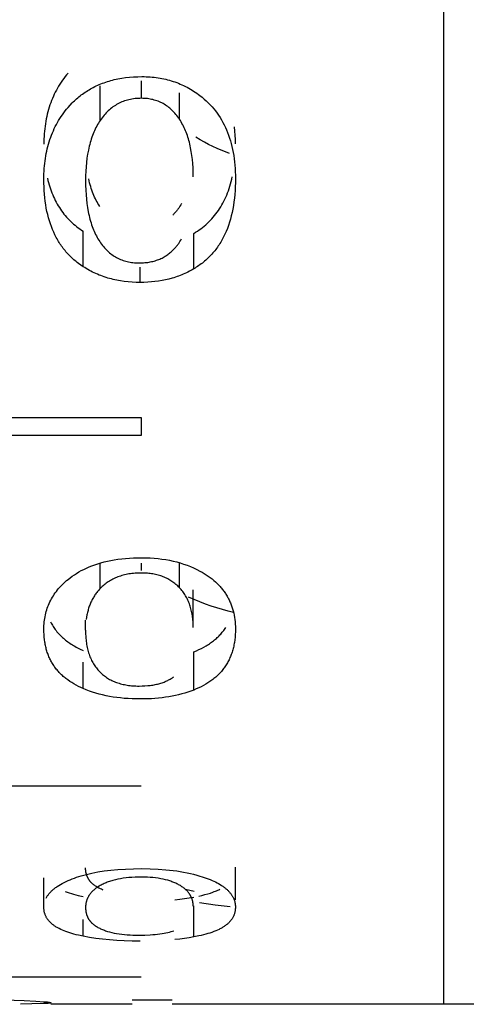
# Model space of a CAD drawing. Header units: millimetres. Extents: x -2637 to -1637, y 678 to 1678.
# Tile 220 of 256: x -2120.82 to -2118.6, y 1401.16 to 1406.04. Entities that reach past the tile are written whole.
import ezdxf

# ---------------------------------------------------------------- set-up
doc = ezdxf.new("R2010")
doc.units = ezdxf.units.MM
doc.layers.add('Make2D$B.SHOW mini', color=7, linetype='Continuous', true_color=0x000000)

msp = doc.modelspace()

# ---------------------------------------------------------------- linework, layer by layer
at = {"layer": 'Make2D$B.SHOW mini', "color": 18, "lineweight": -3, "true_color": 0x000000}
for points in [[(-2118.7173, 1431.156), (-2118.7173, 1409.9428), (-2118.7173, 1403.2624), (-2118.7173, 1401.6569), (-2118.7173, 1401.2774), (-2118.7173, 1401.1858), (-2118.7173, 1401.1634), (-2118.7173, 1401.1579), (-2118.7173, 1401.1565), (-2118.7173, 1401.156)], [(-2120.5797, 1405.7744), (-2120.5871, 1405.7657), (-2120.5943, 1405.7568), (-2120.6012, 1405.7477), (-2120.6079, 1405.7385), (-2120.6144, 1405.7291), (-2120.6206, 1405.7196), (-2120.6266, 1405.7099), (-2120.6323, 1405.7001), (-2120.6379, 1405.6901), (-2120.6431, 1405.68), (-2120.6482, 1405.6698), (-2120.653, 1405.6593), (-2120.6576, 1405.6488), (-2120.6619, 1405.6381), (-2120.6661, 1405.6272), (-2120.6699, 1405.6162), (-2120.6736, 1405.6051), (-2120.677, 1405.5938), (-2120.6802, 1405.5823), (-2120.6831, 1405.5708), (-2120.6858, 1405.5591), (-2120.6883, 1405.5472), (-2120.6905, 1405.5352), (-2120.6925, 1405.5231), (-2120.6942, 1405.5108), (-2120.6958, 1405.4984), (-2120.6971, 1405.4859), (-2120.6981, 1405.4732), (-2120.6989, 1405.4604), (-2120.6995, 1405.4474), (-2120.6999, 1405.4343), (-2120.7, 1405.4211)], [(-2120.5797, 1405.6041), (-2120.5697, 1405.6153), (-2120.5594, 1405.6262), (-2120.5541, 1405.6315), (-2120.5487, 1405.6366), (-2120.5433, 1405.6417), (-2120.5377, 1405.6468), (-2120.532, 1405.6517), (-2120.5262, 1405.6565), (-2120.5204, 1405.6612), (-2120.5144, 1405.6659), (-2120.5082, 1405.6704), (-2120.502, 1405.6749), (-2120.4957, 1405.6792), (-2120.4892, 1405.6835), (-2120.4826, 1405.6877), (-2120.4758, 1405.6917), (-2120.469, 1405.6957), (-2120.462, 1405.6996), (-2120.4549, 1405.7034), (-2120.4476, 1405.707), (-2120.4402, 1405.7106), (-2120.4327, 1405.714), (-2120.4251, 1405.7174), (-2120.4173, 1405.7206), (-2120.4094, 1405.7236), (-2120.4014, 1405.7266), (-2120.3933, 1405.7294), (-2120.385, 1405.7322), (-2120.3766, 1405.7347), (-2120.368, 1405.7372), (-2120.3593, 1405.7395), (-2120.3505, 1405.7416), (-2120.3416, 1405.7436), (-2120.3325, 1405.7455), (-2120.3233, 1405.7472), (-2120.314, 1405.7488), (-2120.295, 1405.7516), (-2120.2754, 1405.7537), (-2120.2553, 1405.7553), (-2120.2347, 1405.7562), (-2120.2136, 1405.7565)], [(-2120.2136, 1405.7565), (-2120.2033, 1405.7564), (-2120.1931, 1405.7561), (-2120.1829, 1405.7557), (-2120.1729, 1405.755), (-2120.1629, 1405.7542), (-2120.153, 1405.7532), (-2120.1433, 1405.752), (-2120.1336, 1405.7506), (-2120.1239, 1405.7491), (-2120.1144, 1405.7473), (-2120.105, 1405.7454), (-2120.0956, 1405.7433), (-2120.0863, 1405.741), (-2120.0771, 1405.7385), (-2120.068, 1405.7358), (-2120.059, 1405.733), (-2120.0501, 1405.73), (-2120.0412, 1405.7268), (-2120.0325, 1405.7234), (-2120.0238, 1405.7198), (-2120.0152, 1405.716), (-2120.0066, 1405.7121), (-2119.9982, 1405.708), (-2119.9898, 1405.7037), (-2119.9815, 1405.6992), (-2119.9733, 1405.6946), (-2119.9652, 1405.6897), (-2119.9572, 1405.6847), (-2119.9492, 1405.6795), (-2119.9413, 1405.6741), (-2119.9335, 1405.6685), (-2119.9258, 1405.6628)], [(-2120.4205, 1405.5398), (-2120.4205, 1405.7105)], [(-2120.2158, 1405.649), (-2120.2158, 1405.7362)], [(-2120.2158, 1405.649), (-2120.2239, 1405.6489), (-2120.232, 1405.6486), (-2120.2399, 1405.648), (-2120.2478, 1405.6473), (-2120.2555, 1405.6463), (-2120.2631, 1405.6451), (-2120.2706, 1405.6437), (-2120.2779, 1405.6421), (-2120.2852, 1405.6402), (-2120.2923, 1405.6382), (-2120.2994, 1405.6359), (-2120.3063, 1405.6335), (-2120.3131, 1405.6308), (-2120.3197, 1405.6279), (-2120.3263, 1405.6248), (-2120.3328, 1405.6214), (-2120.3391, 1405.6179), (-2120.3453, 1405.6142), (-2120.3514, 1405.6102), (-2120.3574, 1405.606), (-2120.3633, 1405.6017), (-2120.3691, 1405.5971), (-2120.3748, 1405.5923), (-2120.3803, 1405.5873), (-2120.3857, 1405.5821), (-2120.391, 1405.5766), (-2120.3962, 1405.571), (-2120.4013, 1405.5652), (-2120.4063, 1405.5591), (-2120.4111, 1405.5529), (-2120.4159, 1405.5464), (-2120.4205, 1405.5398)], [(-2120.0273, 1405.5449), (-2120.0316, 1405.5512), (-2120.036, 1405.5573), (-2120.0405, 1405.5633), (-2120.0452, 1405.569), (-2120.0499, 1405.5746), (-2120.0547, 1405.5799), (-2120.0596, 1405.5851), (-2120.0647, 1405.5901), (-2120.0698, 1405.5948), (-2120.075, 1405.5994), (-2120.0803, 1405.6038), (-2120.0858, 1405.6079), (-2120.0913, 1405.6119), (-2120.097, 1405.6157), (-2120.1027, 1405.6193), (-2120.1085, 1405.6226), (-2120.1145, 1405.6258), (-2120.1205, 1405.6288), (-2120.1267, 1405.6316), (-2120.1329, 1405.6341), (-2120.1393, 1405.6365), (-2120.1457, 1405.6387), (-2120.1523, 1405.6406), (-2120.1589, 1405.6424), (-2120.1657, 1405.6439), (-2120.1725, 1405.6453), (-2120.1795, 1405.6464), (-2120.1865, 1405.6473), (-2120.1937, 1405.6481), (-2120.2009, 1405.6486), (-2120.2083, 1405.6489), (-2120.2158, 1405.649)], [(-2120.0273, 1405.5449), (-2120.0273, 1405.676)], [(-2119.9258, 1405.6628), (-2119.915, 1405.6543), (-2119.9045, 1405.6455), (-2119.8944, 1405.6364), (-2119.8846, 1405.627), (-2119.8751, 1405.6174), (-2119.866, 1405.6074), (-2119.8572, 1405.5972), (-2119.8488, 1405.5866), (-2119.8408, 1405.5758), (-2119.833, 1405.5647), (-2119.8256, 1405.5533), (-2119.8186, 1405.5416), (-2119.8119, 1405.5297), (-2119.8056, 1405.5175), (-2119.7995, 1405.505), (-2119.7939, 1405.4922), (-2119.7886, 1405.4791), (-2119.7836, 1405.4658), (-2119.779, 1405.4522), (-2119.7747, 1405.4383), (-2119.7707, 1405.4242), (-2119.7671, 1405.4098), (-2119.7639, 1405.3951), (-2119.7609, 1405.3802), (-2119.7584, 1405.365), (-2119.7561, 1405.3495), (-2119.7543, 1405.3338), (-2119.7527, 1405.3178), (-2119.7515, 1405.3015), (-2119.7507, 1405.285), (-2119.7501, 1405.2682), (-2119.75, 1405.2512)], [(-2120.7, 1405.2484), (-2120.6999, 1405.2617), (-2120.6995, 1405.2749), (-2120.6989, 1405.2879), (-2120.6981, 1405.3008), (-2120.6971, 1405.3136), (-2120.6958, 1405.3262), (-2120.6942, 1405.3387), (-2120.6925, 1405.351), (-2120.6905, 1405.3633), (-2120.6883, 1405.3753), (-2120.6858, 1405.3873), (-2120.6831, 1405.3991), (-2120.6802, 1405.4107), (-2120.677, 1405.4222), (-2120.6736, 1405.4336), (-2120.6699, 1405.4448), (-2120.6661, 1405.4559), (-2120.6619, 1405.4668), (-2120.6576, 1405.4776), (-2120.653, 1405.4882), (-2120.6482, 1405.4987), (-2120.6431, 1405.509), (-2120.6379, 1405.5192), (-2120.6323, 1405.5293), (-2120.6266, 1405.5392), (-2120.6206, 1405.5489), (-2120.6144, 1405.5585), (-2120.6079, 1405.5679), (-2120.6012, 1405.5772), (-2120.5943, 1405.5863), (-2120.5871, 1405.5953), (-2120.5797, 1405.6041)], [(-2120.4205, 1405.5398), (-2120.425, 1405.5329), (-2120.4294, 1405.5259), (-2120.4336, 1405.5187), (-2120.4376, 1405.5114), (-2120.4415, 1405.5039), (-2120.4453, 1405.4962), (-2120.4489, 1405.4884), (-2120.4524, 1405.4804), (-2120.4558, 1405.4723), (-2120.4589, 1405.464), (-2120.462, 1405.4556), (-2120.4649, 1405.447), (-2120.4677, 1405.4382), (-2120.4703, 1405.4293), (-2120.4728, 1405.4202), (-2120.4751, 1405.4109), (-2120.4773, 1405.4015), (-2120.4793, 1405.392), (-2120.483, 1405.3724), (-2120.4861, 1405.3522), (-2120.4886, 1405.3314), (-2120.4906, 1405.31), (-2120.492, 1405.2879), (-2120.4928, 1405.2653), (-2120.4931, 1405.242)], [(-2119.959, 1405.2604), (-2119.9593, 1405.2826), (-2119.9601, 1405.3043), (-2119.9614, 1405.3254), (-2119.9633, 1405.3459), (-2119.9657, 1405.3658), (-2119.9686, 1405.3852), (-2119.9721, 1405.4039), (-2119.974, 1405.413), (-2119.9761, 1405.422), (-2119.9783, 1405.4308), (-2119.9806, 1405.4395), (-2119.9831, 1405.448), (-2119.9857, 1405.4564), (-2119.9884, 1405.4646), (-2119.9913, 1405.4727), (-2119.9943, 1405.4806), (-2119.9974, 1405.4884), (-2120.0007, 1405.496), (-2120.0041, 1405.5034), (-2120.0076, 1405.5107), (-2120.0113, 1405.5179), (-2120.0151, 1405.5249), (-2120.019, 1405.5317), (-2120.0231, 1405.5384), (-2120.0273, 1405.5449)], [(-2119.75, 1405.4239), (-2119.7502, 1405.4453), (-2119.7511, 1405.4662), (-2119.7524, 1405.4868), (-2119.7544, 1405.5069)], [(-2119.7788, 1405.3758), (-2119.7994, 1405.3834), (-2119.8201, 1405.3917), (-2119.8409, 1405.4007), (-2119.8617, 1405.4103), (-2119.8826, 1405.4206), (-2119.9036, 1405.4316), (-2119.9247, 1405.4433), (-2119.9458, 1405.4557)], [(-2119.9566, 1404.9788), (-2119.9474, 1404.9845), (-2119.9384, 1404.9903), (-2119.9296, 1404.9963), (-2119.921, 1405.0025), (-2119.9126, 1405.0089), (-2119.9044, 1405.0155), (-2119.8964, 1405.0224), (-2119.8887, 1405.0294), (-2119.8811, 1405.0366), (-2119.8738, 1405.044), (-2119.8666, 1405.0516), (-2119.8597, 1405.0594), (-2119.853, 1405.0675), (-2119.8465, 1405.0757), (-2119.8402, 1405.0842), (-2119.8341, 1405.0928), (-2119.8283, 1405.1017), (-2119.8226, 1405.1107), (-2119.8172, 1405.12), (-2119.8119, 1405.1295), (-2119.8069, 1405.1392), (-2119.8021, 1405.1491), (-2119.7975, 1405.1592), (-2119.7931, 1405.1695), (-2119.789, 1405.1801), (-2119.785, 1405.1908), (-2119.7812, 1405.2018), (-2119.7777, 1405.213), (-2119.7744, 1405.2244), (-2119.7713, 1405.236), (-2119.7684, 1405.2478), (-2119.7657, 1405.2599)], [(-2120.5051, 1404.814), (-2120.5171, 1404.8221), (-2120.5287, 1404.8305), (-2120.5344, 1404.8348), (-2120.5399, 1404.8393), (-2120.5454, 1404.8438), (-2120.5508, 1404.8484), (-2120.5561, 1404.853), (-2120.5612, 1404.8578), (-2120.5663, 1404.8627), (-2120.5713, 1404.8676), (-2120.5762, 1404.8726), (-2120.581, 1404.8777), (-2120.5857, 1404.8829), (-2120.5904, 1404.8882), (-2120.5949, 1404.8936), (-2120.5993, 1404.899), (-2120.6036, 1404.9046), (-2120.6079, 1404.9102), (-2120.612, 1404.9159), (-2120.6161, 1404.9218), (-2120.62, 1404.9276), (-2120.6239, 1404.9336), (-2120.6276, 1404.9397), (-2120.6313, 1404.9459), (-2120.6348, 1404.9521), (-2120.6383, 1404.9585), (-2120.645, 1404.9714), (-2120.6513, 1404.9847), (-2120.6572, 1404.9984), (-2120.6627, 1405.0125), (-2120.6678, 1405.0269), (-2120.6726, 1405.0417), (-2120.677, 1405.0568), (-2120.681, 1405.0723), (-2120.6846, 1405.0882), (-2120.6878, 1405.1045), (-2120.6907, 1405.1211), (-2120.6931, 1405.1382), (-2120.6952, 1405.1556), (-2120.697, 1405.1734), (-2120.6983, 1405.1915), (-2120.6992, 1405.2101), (-2120.6998, 1405.229), (-2120.7, 1405.2484)], [(-2120.6826, 1405.253), (-2120.6799, 1405.242), (-2120.6771, 1405.2312), (-2120.6741, 1405.2206), (-2120.6708, 1405.2102), (-2120.6675, 1405.2), (-2120.6639, 1405.1899), (-2120.6601, 1405.1801), (-2120.6561, 1405.1704), (-2120.652, 1405.1608), (-2120.6477, 1405.1515), (-2120.6432, 1405.1423), (-2120.6384, 1405.1334), (-2120.6336, 1405.1245), (-2120.6285, 1405.1159), (-2120.6232, 1405.1074), (-2120.6178, 1405.0992), (-2120.6121, 1405.091), (-2120.6063, 1405.0831), (-2120.6003, 1405.0753), (-2120.5941, 1405.0677), (-2120.5877, 1405.0603), (-2120.5811, 1405.053), (-2120.5744, 1405.0459), (-2120.5674, 1405.039), (-2120.5603, 1405.0322), (-2120.553, 1405.0257), (-2120.5455, 1405.0192), (-2120.5378, 1405.013), (-2120.5299, 1405.0069), (-2120.5218, 1405.001), (-2120.5136, 1404.9952), (-2120.5051, 1404.9896)], [(-2120.4931, 1405.242), (-2120.4928, 1405.2177), (-2120.492, 1405.194), (-2120.4907, 1405.1711), (-2120.4888, 1405.149), (-2120.4864, 1405.1275), (-2120.4834, 1405.1068), (-2120.4799, 1405.0868), (-2120.4779, 1405.0771), (-2120.4758, 1405.0675), (-2120.4735, 1405.0581), (-2120.4712, 1405.0489), (-2120.4686, 1405.0399), (-2120.466, 1405.031), (-2120.4632, 1405.0224), (-2120.4602, 1405.0139), (-2120.4571, 1405.0055), (-2120.4539, 1404.9974), (-2120.4505, 1404.9894), (-2120.447, 1404.9816), (-2120.4434, 1404.9739), (-2120.4396, 1404.9665), (-2120.4356, 1404.9592), (-2120.4315, 1404.952), (-2120.4273, 1404.9451), (-2120.423, 1404.9383)], [(-2120.423, 1405.1131), (-2120.4276, 1405.1202), (-2120.432, 1405.1275), (-2120.4363, 1405.1351), (-2120.4405, 1405.1428), (-2120.4444, 1405.1507), (-2120.4483, 1405.1587), (-2120.4519, 1405.167), (-2120.4554, 1405.1755), (-2120.4588, 1405.1841), (-2120.4619, 1405.193), (-2120.465, 1405.202), (-2120.4678, 1405.2113), (-2120.4705, 1405.2207), (-2120.4731, 1405.2303), (-2120.4755, 1405.2401), (-2120.4777, 1405.2502)], [(-2119.75, 1405.2512), (-2119.7502, 1405.2308), (-2119.7508, 1405.2107), (-2119.7518, 1405.1912), (-2119.7532, 1405.172), (-2119.755, 1405.1533), (-2119.7573, 1405.135), (-2119.7599, 1405.1172), (-2119.7629, 1405.0997), (-2119.7664, 1405.0827), (-2119.7702, 1405.0661), (-2119.7745, 1405.0499), (-2119.7791, 1405.0342), (-2119.7842, 1405.0188), (-2119.7897, 1405.0039), (-2119.7955, 1404.9893), (-2119.8018, 1404.9752), (-2119.8051, 1404.9683), (-2119.8085, 1404.9615), (-2119.8119, 1404.9548), (-2119.8155, 1404.9482), (-2119.8192, 1404.9417), (-2119.823, 1404.9353), (-2119.8269, 1404.929), (-2119.8309, 1404.9228), (-2119.835, 1404.9167), (-2119.8392, 1404.9107), (-2119.8434, 1404.9047), (-2119.8478, 1404.8989), (-2119.8523, 1404.8932), (-2119.8569, 1404.8876), (-2119.8616, 1404.8821), (-2119.8664, 1404.8767), (-2119.8713, 1404.8714), (-2119.8763, 1404.8662), (-2119.8814, 1404.861), (-2119.8865, 1404.856), (-2119.8918, 1404.8511), (-2119.8972, 1404.8462), (-2119.9027, 1404.8415), (-2119.9083, 1404.8369), (-2119.914, 1404.8323), (-2119.9198, 1404.8279), (-2119.9257, 1404.8235), (-2119.9317, 1404.8193), (-2119.9377, 1404.8151), (-2119.9439, 1404.811), (-2119.9502, 1404.807), (-2119.9566, 1404.8032)], [(-2120.0176, 1405.127), (-2120.0211, 1405.1206), (-2120.0248, 1405.1143), (-2120.0288, 1405.108), (-2120.0309, 1405.1048), (-2120.0331, 1405.1017), (-2120.0354, 1405.0985), (-2120.0378, 1405.0953), (-2120.0403, 1405.0922), (-2120.0429, 1405.089), (-2120.0456, 1405.0858), (-2120.0485, 1405.0826), (-2120.0515, 1405.0793), (-2120.0546, 1405.0761), (-2120.0576, 1405.073), (-2120.0608, 1405.07)], [(-2120.5051, 1404.814), (-2120.5051, 1404.9896)], [(-2119.9566, 1404.8032), (-2119.9566, 1404.9788)], [(-2120.423, 1404.9383), (-2120.4185, 1404.9318), (-2120.414, 1404.9254), (-2120.4093, 1404.9193), (-2120.4045, 1404.9134), (-2120.3997, 1404.9078), (-2120.3947, 1404.9023), (-2120.3896, 1404.897), (-2120.3844, 1404.892), (-2120.3791, 1404.8871), (-2120.3737, 1404.8825), (-2120.3682, 1404.8781), (-2120.3626, 1404.8738), (-2120.3568, 1404.8698), (-2120.351, 1404.866), (-2120.3451, 1404.8624), (-2120.339, 1404.859), (-2120.3329, 1404.8558), (-2120.3266, 1404.8529), (-2120.3203, 1404.8501), (-2120.3138, 1404.8475), (-2120.3072, 1404.8452), (-2120.3005, 1404.843), (-2120.2937, 1404.8411), (-2120.2868, 1404.8394), (-2120.2798, 1404.8378), (-2120.2727, 1404.8365), (-2120.2654, 1404.8354), (-2120.2581, 1404.8345), (-2120.2507, 1404.8338), (-2120.2431, 1404.8332), (-2120.2355, 1404.8329), (-2120.2277, 1404.8328)], [(-2120.2277, 1404.8328), (-2120.2202, 1404.8329), (-2120.2129, 1404.8331), (-2120.2058, 1404.8335), (-2120.1987, 1404.8341), (-2120.1918, 1404.8348), (-2120.1851, 1404.8356), (-2120.1785, 1404.8366), (-2120.172, 1404.8378), (-2120.1656, 1404.8391), (-2120.1593, 1404.8405), (-2120.1532, 1404.8421), (-2120.1473, 1404.8438), (-2120.1414, 1404.8457), (-2120.1357, 1404.8477), (-2120.1301, 1404.8498), (-2120.1246, 1404.8521), (-2120.1192, 1404.8546), (-2120.114, 1404.8571), (-2120.1089, 1404.8598), (-2120.1039, 1404.8626), (-2120.0991, 1404.8655), (-2120.0944, 1404.8684), (-2120.0898, 1404.8715), (-2120.0853, 1404.8746), (-2120.081, 1404.8778), (-2120.0769, 1404.881), (-2120.0728, 1404.8842), (-2120.0689, 1404.8875), (-2120.0652, 1404.8908), (-2120.0616, 1404.8941), (-2120.0582, 1404.8974), (-2120.0549, 1404.9007), (-2120.0517, 1404.904), (-2120.0487, 1404.9073), (-2120.0459, 1404.9105), (-2120.0431, 1404.9137), (-2120.0405, 1404.9169), (-2120.038, 1404.9201), (-2120.0356, 1404.9233), (-2120.0333, 1404.9265), (-2120.0311, 1404.9297), (-2120.029, 1404.9328), (-2120.025, 1404.9392), (-2120.0213, 1404.9455), (-2120.0177, 1404.9519)], [(-2120.2223, 1404.736), (-2120.2424, 1404.7363), (-2120.2622, 1404.7372), (-2120.2817, 1404.7387), (-2120.3009, 1404.7409), (-2120.3197, 1404.7436), (-2120.329, 1404.7452), (-2120.3382, 1404.7469), (-2120.3473, 1404.7488), (-2120.3564, 1404.7509), (-2120.3653, 1404.7531), (-2120.3742, 1404.7554), (-2120.383, 1404.7579), (-2120.3917, 1404.7606), (-2120.4004, 1404.7634), (-2120.4089, 1404.7664), (-2120.4174, 1404.7695), (-2120.4258, 1404.7728), (-2120.4341, 1404.7762), (-2120.4423, 1404.7798), (-2120.4504, 1404.7835), (-2120.4585, 1404.7874), (-2120.4665, 1404.7914), (-2120.4744, 1404.7956), (-2120.4822, 1404.8), (-2120.4899, 1404.8045), (-2120.4975, 1404.8092), (-2120.5051, 1404.814)], [(-2120.2223, 1404.736), (-2120.2223, 1404.8115)], [(-2119.9566, 1404.8032), (-2119.9638, 1404.799), (-2119.971, 1404.7949), (-2119.9783, 1404.791), (-2119.9857, 1404.7873), (-2119.9932, 1404.7836), (-2120.0007, 1404.7801), (-2120.0084, 1404.7768), (-2120.0161, 1404.7735), (-2120.0238, 1404.7704), (-2120.0317, 1404.7675), (-2120.0396, 1404.7647), (-2120.0475, 1404.762), (-2120.0556, 1404.7594), (-2120.0637, 1404.757), (-2120.0802, 1404.7526), (-2120.097, 1404.7487), (-2120.114, 1404.7453), (-2120.1313, 1404.7425), (-2120.149, 1404.7401), (-2120.1669, 1404.7383), (-2120.1851, 1404.737), (-2120.2035, 1404.7363), (-2120.2223, 1404.736)], [(-2122.2173, 1404.0653), (-2120.2173, 1404.0653)], [(-2120.2173, 1404.0653), (-2120.2173, 1403.977)], [(-2120.2173, 1403.977), (-2122.2173, 1403.977)], [(-2120.5797, 1403.2633), (-2120.5697, 1403.2712), (-2120.5594, 1403.2788), (-2120.5487, 1403.2862), (-2120.5377, 1403.2933), (-2120.5262, 1403.3002), (-2120.5144, 1403.3068), (-2120.502, 1403.3131), (-2120.4892, 1403.3192), (-2120.4758, 1403.325), (-2120.462, 1403.3306), (-2120.4476, 1403.3358), (-2120.4327, 1403.3408), (-2120.4173, 1403.3454), (-2120.4014, 1403.3497), (-2120.385, 1403.3536), (-2120.368, 1403.3571), (-2120.3505, 1403.3603), (-2120.3325, 1403.3631), (-2120.314, 1403.3654), (-2120.295, 1403.3673), (-2120.2754, 1403.3689), (-2120.2553, 1403.37), (-2120.2347, 1403.3706), (-2120.2136, 1403.3708)], [(-2120.2136, 1403.3708), (-2120.1931, 1403.3706), (-2120.1729, 1403.3698), (-2120.153, 1403.3685), (-2120.1336, 1403.3667), (-2120.1144, 1403.3643), (-2120.0956, 1403.3615), (-2120.0771, 1403.3581), (-2120.059, 1403.3542), (-2120.0412, 1403.3498), (-2120.0238, 1403.3448), (-2120.0066, 1403.3394), (-2119.9898, 1403.3335), (-2119.9733, 1403.327), (-2119.9572, 1403.3201), (-2119.9413, 1403.3126), (-2119.9258, 1403.3046)], [(-2120.4205, 1403.2182), (-2120.4205, 1403.3445)], [(-2120.2158, 1403.3078), (-2120.2158, 1403.343)], [(-2120.0273, 1403.2217), (-2120.0273, 1403.347)], [(-2119.9258, 1403.3046), (-2119.915, 1403.2986), (-2119.9045, 1403.2924), (-2119.8944, 1403.286), (-2119.8846, 1403.2794), (-2119.8751, 1403.2726), (-2119.866, 1403.2656), (-2119.8572, 1403.2584), (-2119.8488, 1403.251), (-2119.8408, 1403.2434), (-2119.833, 1403.2356), (-2119.8293, 1403.2317), (-2119.8256, 1403.2276), (-2119.8221, 1403.2236), (-2119.8186, 1403.2195), (-2119.8152, 1403.2153), (-2119.8119, 1403.2111), (-2119.8087, 1403.2069), (-2119.8056, 1403.2026), (-2119.8025, 1403.1982), (-2119.7995, 1403.1938), (-2119.7967, 1403.1894), (-2119.7939, 1403.1849), (-2119.7912, 1403.1804), (-2119.7886, 1403.1758), (-2119.786, 1403.1712), (-2119.7836, 1403.1665), (-2119.7812, 1403.1618), (-2119.779, 1403.157), (-2119.7768, 1403.1522), (-2119.7747, 1403.1474), (-2119.7726, 1403.1425), (-2119.7707, 1403.1375), (-2119.7689, 1403.1326), (-2119.7671, 1403.1275), (-2119.7654, 1403.1225), (-2119.7639, 1403.1173), (-2119.7624, 1403.1122), (-2119.7609, 1403.107), (-2119.7584, 1403.0964), (-2119.7561, 1403.0857), (-2119.7543, 1403.0749), (-2119.7527, 1403.0638), (-2119.7515, 1403.0526), (-2119.7507, 1403.0412), (-2119.7501, 1403.0297), (-2119.75, 1403.0179)], [(-2120.7, 1403.016), (-2120.6999, 1403.0252), (-2120.6995, 1403.0342), (-2120.6989, 1403.0432), (-2120.6981, 1403.0521), (-2120.6971, 1403.0609), (-2120.6958, 1403.0696), (-2120.6942, 1403.0783), (-2120.6925, 1403.0868), (-2120.6905, 1403.0953), (-2120.6883, 1403.1036), (-2120.6858, 1403.1119), (-2120.6831, 1403.1201), (-2120.6802, 1403.1282), (-2120.677, 1403.1362), (-2120.6736, 1403.1441), (-2120.6699, 1403.1519), (-2120.6661, 1403.1596), (-2120.6619, 1403.1672), (-2120.6576, 1403.1747), (-2120.653, 1403.1821), (-2120.6482, 1403.1895), (-2120.6431, 1403.1967), (-2120.6379, 1403.2038), (-2120.6323, 1403.2108), (-2120.6266, 1403.2178), (-2120.6206, 1403.2246), (-2120.6144, 1403.2313), (-2120.6079, 1403.2379), (-2120.6012, 1403.2444), (-2120.5943, 1403.2508), (-2120.5871, 1403.2571), (-2120.5797, 1403.2633)], [(-2120.2158, 1403.2949), (-2120.2239, 1403.2948), (-2120.232, 1403.2946), (-2120.2399, 1403.2942), (-2120.2478, 1403.2937), (-2120.2555, 1403.293), (-2120.2631, 1403.2921), (-2120.2706, 1403.2911), (-2120.2779, 1403.29), (-2120.2852, 1403.2887), (-2120.2923, 1403.2873), (-2120.2994, 1403.2857), (-2120.3063, 1403.2839), (-2120.3131, 1403.282), (-2120.3197, 1403.28), (-2120.3263, 1403.2778), (-2120.3328, 1403.2755), (-2120.3391, 1403.273), (-2120.3453, 1403.2704), (-2120.3514, 1403.2676), (-2120.3574, 1403.2646), (-2120.3633, 1403.2616), (-2120.3691, 1403.2584), (-2120.3748, 1403.255), (-2120.3803, 1403.2515), (-2120.3857, 1403.2478), (-2120.391, 1403.244), (-2120.3962, 1403.2401), (-2120.4013, 1403.236), (-2120.4063, 1403.2317), (-2120.4111, 1403.2274), (-2120.4159, 1403.2228), (-2120.4205, 1403.2182)], [(-2120.0273, 1403.2217), (-2120.0316, 1403.2262), (-2120.036, 1403.2305), (-2120.0405, 1403.2346), (-2120.0452, 1403.2387), (-2120.0499, 1403.2426), (-2120.0547, 1403.2463), (-2120.0596, 1403.2499), (-2120.0647, 1403.2534), (-2120.0698, 1403.2568), (-2120.075, 1403.26), (-2120.0803, 1403.2631), (-2120.0858, 1403.266), (-2120.0913, 1403.2688), (-2120.097, 1403.2714), (-2120.1027, 1403.2739), (-2120.1085, 1403.2763), (-2120.1145, 1403.2786), (-2120.1205, 1403.2806), (-2120.1267, 1403.2826), (-2120.1329, 1403.2844), (-2120.1393, 1403.2861), (-2120.1457, 1403.2876), (-2120.1523, 1403.289), (-2120.1589, 1403.2902), (-2120.1657, 1403.2913), (-2120.1725, 1403.2923), (-2120.1795, 1403.2931), (-2120.1865, 1403.2937), (-2120.1937, 1403.2942), (-2120.2009, 1403.2946), (-2120.2083, 1403.2948), (-2120.2158, 1403.2949)], [(-2120.4205, 1403.2182), (-2120.4241, 1403.2144), (-2120.4275, 1403.2106), (-2120.4309, 1403.2067), (-2120.4342, 1403.2027), (-2120.4374, 1403.1987), (-2120.4405, 1403.1946), (-2120.4435, 1403.1904), (-2120.4464, 1403.1862), (-2120.4492, 1403.1819), (-2120.452, 1403.1775), (-2120.4546, 1403.173), (-2120.4572, 1403.1685), (-2120.4596, 1403.164), (-2120.462, 1403.1593), (-2120.4643, 1403.1546), (-2120.4665, 1403.1498), (-2120.4687, 1403.145), (-2120.4707, 1403.1401), (-2120.4726, 1403.1351), (-2120.4745, 1403.1301), (-2120.4762, 1403.125), (-2120.4779, 1403.1198), (-2120.4795, 1403.1146), (-2120.481, 1403.1093), (-2120.4824, 1403.1039), (-2120.4837, 1403.0985), (-2120.485, 1403.093), (-2120.4861, 1403.0874), (-2120.4881, 1403.0762), (-2120.4898, 1403.0646)], [(-2119.959, 1403.0243), (-2119.9591, 1403.032), (-2119.9593, 1403.0396), (-2119.9596, 1403.0471), (-2119.9601, 1403.0545), (-2119.9607, 1403.0619), (-2119.9614, 1403.0691), (-2119.9623, 1403.0762), (-2119.9633, 1403.0833), (-2119.9644, 1403.0902), (-2119.9657, 1403.0971), (-2119.9671, 1403.1038), (-2119.9686, 1403.1104), (-2119.9703, 1403.117), (-2119.9721, 1403.1234), (-2119.974, 1403.1298), (-2119.9761, 1403.136), (-2119.9783, 1403.1422), (-2119.9806, 1403.1482), (-2119.9831, 1403.1541), (-2119.9857, 1403.16), (-2119.9884, 1403.1657), (-2119.9913, 1403.1713), (-2119.9943, 1403.1769), (-2119.9974, 1403.1823), (-2120.0007, 1403.1876), (-2120.0041, 1403.1928), (-2120.0076, 1403.1979), (-2120.0113, 1403.2029), (-2120.0151, 1403.2078), (-2120.019, 1403.2125), (-2120.0231, 1403.2172), (-2120.0273, 1403.2217)], [(-2119.959, 1403.0243), (-2119.959, 1403.2118)], [(-2119.759, 1403.0993), (-2119.7865, 1403.1059), (-2119.8141, 1403.1133), (-2119.8419, 1403.1215), (-2119.8698, 1403.1306), (-2119.8979, 1403.1406), (-2119.926, 1403.1514), (-2119.9543, 1403.1631), (-2119.9827, 1403.1756)], [(-2120.4931, 1403.0116), (-2120.4931, 1403.0608)], [(-2120.5051, 1402.7219), (-2120.5171, 1402.7273), (-2120.5287, 1402.7329), (-2120.5399, 1402.7387), (-2120.5508, 1402.7448), (-2120.5612, 1402.7511), (-2120.5713, 1402.7576), (-2120.581, 1402.7644), (-2120.5857, 1402.7679), (-2120.5904, 1402.7714), (-2120.5949, 1402.775), (-2120.5993, 1402.7787), (-2120.6036, 1402.7824), (-2120.6079, 1402.7862), (-2120.612, 1402.79), (-2120.6161, 1402.7939), (-2120.62, 1402.7979), (-2120.6239, 1402.8019), (-2120.6276, 1402.806), (-2120.6313, 1402.8101), (-2120.6348, 1402.8144), (-2120.6383, 1402.8186), (-2120.6417, 1402.823), (-2120.645, 1402.8274), (-2120.6482, 1402.8318), (-2120.6513, 1402.8363), (-2120.6543, 1402.8409), (-2120.6572, 1402.8456), (-2120.66, 1402.8503), (-2120.6627, 1402.8551), (-2120.6653, 1402.8599), (-2120.6678, 1402.8648), (-2120.6703, 1402.8698), (-2120.6726, 1402.8748), (-2120.6748, 1402.8799), (-2120.677, 1402.8851), (-2120.679, 1402.8904), (-2120.681, 1402.8957), (-2120.6828, 1402.901), (-2120.6846, 1402.9065), (-2120.6862, 1402.912), (-2120.6878, 1402.9175), (-2120.6893, 1402.9232), (-2120.6907, 1402.9289), (-2120.692, 1402.9347), (-2120.6931, 1402.9405), (-2120.6942, 1402.9464), (-2120.6952, 1402.9524), (-2120.697, 1402.9646), (-2120.6983, 1402.977), (-2120.6992, 1402.9897), (-2120.6998, 1403.0027), (-2120.7, 1403.016)], [(-2120.6673, 1403.0524), (-2120.6643, 1403.0467), (-2120.6612, 1403.041), (-2120.6579, 1403.0355), (-2120.6545, 1403.03), (-2120.6509, 1403.0246), (-2120.6472, 1403.0193), (-2120.6434, 1403.0141), (-2120.6395, 1403.009), (-2120.6354, 1403.004), (-2120.6312, 1402.999), (-2120.6269, 1402.9942), (-2120.6224, 1402.9894), (-2120.6178, 1402.9847), (-2120.6131, 1402.9801), (-2120.6082, 1402.9756), (-2120.6032, 1402.9712), (-2120.5981, 1402.9668), (-2120.5928, 1402.9626), (-2120.5874, 1402.9584), (-2120.5819, 1402.9543), (-2120.5762, 1402.9503), (-2120.5704, 1402.9463), (-2120.5645, 1402.9425), (-2120.5584, 1402.9387), (-2120.5522, 1402.935), (-2120.5459, 1402.9314), (-2120.5394, 1402.9279), (-2120.5328, 1402.9244), (-2120.5192, 1402.9178), (-2120.5051, 1402.9114)], [(-2120.4931, 1403.0116), (-2120.4928, 1402.9949), (-2120.492, 1402.9787), (-2120.4914, 1402.9708), (-2120.4907, 1402.963), (-2120.4898, 1402.9554), (-2120.4888, 1402.9479), (-2120.4877, 1402.9405), (-2120.4864, 1402.9332), (-2120.485, 1402.9261), (-2120.4834, 1402.9191), (-2120.4817, 1402.9123), (-2120.4799, 1402.9055), (-2120.4779, 1402.8989), (-2120.4758, 1402.8924), (-2120.4735, 1402.886), (-2120.4712, 1402.8798), (-2120.4686, 1402.8737), (-2120.466, 1402.8677), (-2120.4632, 1402.8618), (-2120.4602, 1402.8561), (-2120.4571, 1402.8504), (-2120.4539, 1402.8449), (-2120.4505, 1402.8395), (-2120.447, 1402.8342), (-2120.4434, 1402.8291), (-2120.4396, 1402.8241), (-2120.4356, 1402.8191), (-2120.4315, 1402.8143), (-2120.4273, 1402.8096), (-2120.423, 1402.8051)], [(-2119.9566, 1402.9043), (-2119.9434, 1402.9097), (-2119.9307, 1402.9154), (-2119.9184, 1402.9213), (-2119.9065, 1402.9275), (-2119.8951, 1402.934), (-2119.8895, 1402.9374), (-2119.8841, 1402.9408), (-2119.8787, 1402.9443), (-2119.8735, 1402.9479), (-2119.8684, 1402.9516), (-2119.8633, 1402.9553), (-2119.8584, 1402.9591), (-2119.8536, 1402.9629), (-2119.8489, 1402.9669), (-2119.8443, 1402.9709), (-2119.8399, 1402.9749), (-2119.8355, 1402.9791), (-2119.8312, 1402.9833), (-2119.8271, 1402.9876), (-2119.823, 1402.992), (-2119.8191, 1402.9964), (-2119.8153, 1403.001), (-2119.8116, 1403.0056), (-2119.8079, 1403.0102), (-2119.8044, 1403.015), (-2119.8011, 1403.0198), (-2119.7978, 1403.0247)], [(-2119.75, 1403.0179), (-2119.7502, 1403.0039), (-2119.7508, 1402.9902), (-2119.7518, 1402.9767), (-2119.7532, 1402.9636), (-2119.755, 1402.9508), (-2119.7561, 1402.9446), (-2119.7573, 1402.9383), (-2119.7585, 1402.9322), (-2119.7599, 1402.9262), (-2119.7614, 1402.9202), (-2119.7629, 1402.9143), (-2119.7646, 1402.9085), (-2119.7664, 1402.9027), (-2119.7683, 1402.897), (-2119.7702, 1402.8914), (-2119.7723, 1402.8859), (-2119.7745, 1402.8804), (-2119.7768, 1402.8751), (-2119.7791, 1402.8697), (-2119.7816, 1402.8645), (-2119.7842, 1402.8593), (-2119.7869, 1402.8543), (-2119.7897, 1402.8492), (-2119.7925, 1402.8443), (-2119.7955, 1402.8394), (-2119.7986, 1402.8346), (-2119.8018, 1402.8299), (-2119.8051, 1402.8252), (-2119.8085, 1402.8206), (-2119.8119, 1402.8161), (-2119.8155, 1402.8117), (-2119.8192, 1402.8073), (-2119.823, 1402.803), (-2119.8269, 1402.7988), (-2119.8309, 1402.7946), (-2119.835, 1402.7905), (-2119.8392, 1402.7865), (-2119.8434, 1402.7825), (-2119.8478, 1402.7786), (-2119.8523, 1402.7748), (-2119.8569, 1402.771), (-2119.8616, 1402.7673), (-2119.8664, 1402.7637), (-2119.8713, 1402.7602), (-2119.8763, 1402.7567), (-2119.8814, 1402.7532), (-2119.8865, 1402.7499), (-2119.8972, 1402.7434), (-2119.9083, 1402.7371), (-2119.9198, 1402.7311), (-2119.9317, 1402.7254), (-2119.9439, 1402.7199), (-2119.9566, 1402.7147)], [(-2119.9566, 1402.7147), (-2119.9566, 1402.9043)], [(-2120.5051, 1402.7219), (-2120.5051, 1402.8526)], [(-2120.423, 1402.8051), (-2120.4185, 1402.8007), (-2120.414, 1402.7964), (-2120.4093, 1402.7923), (-2120.4045, 1402.7884), (-2120.3997, 1402.7846), (-2120.3947, 1402.7809), (-2120.3896, 1402.7774), (-2120.3844, 1402.774), (-2120.3791, 1402.7707), (-2120.3737, 1402.7676), (-2120.3682, 1402.7646), (-2120.3626, 1402.7618), (-2120.3568, 1402.7591), (-2120.351, 1402.7566), (-2120.3451, 1402.7542), (-2120.339, 1402.7519), (-2120.3329, 1402.7498), (-2120.3266, 1402.7478), (-2120.3203, 1402.7459), (-2120.3138, 1402.7442), (-2120.3072, 1402.7427), (-2120.3005, 1402.7412), (-2120.2937, 1402.7399), (-2120.2868, 1402.7388), (-2120.2798, 1402.7378), (-2120.2727, 1402.7369), (-2120.2654, 1402.7361), (-2120.2581, 1402.7355), (-2120.2507, 1402.735), (-2120.2431, 1402.7347), (-2120.2355, 1402.7345), (-2120.2277, 1402.7344)], [(-2120.2277, 1402.7344), (-2120.2129, 1402.7346), (-2120.1987, 1402.7353), (-2120.1851, 1402.7363), (-2120.172, 1402.7377), (-2120.1656, 1402.7386), (-2120.1593, 1402.7395), (-2120.1532, 1402.7406), (-2120.1473, 1402.7418), (-2120.1414, 1402.743), (-2120.1357, 1402.7443), (-2120.1301, 1402.7458), (-2120.1246, 1402.7473), (-2120.1192, 1402.7489), (-2120.114, 1402.7507), (-2120.1089, 1402.7524), (-2120.1039, 1402.7543), (-2120.0991, 1402.7562), (-2120.0944, 1402.7582), (-2120.0898, 1402.7603), (-2120.0853, 1402.7623), (-2120.081, 1402.7645), (-2120.0769, 1402.7666), (-2120.0728, 1402.7688), (-2120.0689, 1402.771), (-2120.0652, 1402.7732), (-2120.0616, 1402.7754), (-2120.0582, 1402.7777), (-2120.0549, 1402.7799)], [(-2120.2223, 1402.6701), (-2120.2424, 1402.6703), (-2120.2622, 1402.6709), (-2120.2817, 1402.6719), (-2120.3009, 1402.6733), (-2120.3197, 1402.6751), (-2120.3382, 1402.6773), (-2120.3564, 1402.6799), (-2120.3742, 1402.6829), (-2120.3917, 1402.6864), (-2120.4089, 1402.6902), (-2120.4258, 1402.6944), (-2120.4423, 1402.6991), (-2120.4585, 1402.7042), (-2120.4744, 1402.7096), (-2120.4899, 1402.7155), (-2120.5051, 1402.7219)], [(-2119.9566, 1402.7147), (-2119.971, 1402.7092), (-2119.9857, 1402.7041), (-2120.0007, 1402.6993), (-2120.0161, 1402.695), (-2120.0317, 1402.6909), (-2120.0475, 1402.6873), (-2120.0637, 1402.684), (-2120.0802, 1402.681), (-2120.097, 1402.6785), (-2120.114, 1402.6762), (-2120.1313, 1402.6743), (-2120.149, 1402.6728), (-2120.1669, 1402.6716), (-2120.1851, 1402.6708), (-2120.2035, 1402.6702), (-2120.2223, 1402.6701)], [(-2122.2173, 1402.2395), (-2120.2173, 1402.2395)], [(-2119.75, 1401.6737), (-2119.75, 1401.836)], [(-2120.5797, 1401.7695), (-2120.5697, 1401.7739), (-2120.5594, 1401.778), (-2120.5487, 1401.7821), (-2120.5377, 1401.786), (-2120.5262, 1401.7898), (-2120.5144, 1401.7934), (-2120.502, 1401.7969), (-2120.4892, 1401.8003), (-2120.4758, 1401.8035), (-2120.462, 1401.8066), (-2120.4476, 1401.8095), (-2120.4327, 1401.8122), (-2120.4014, 1401.8172), (-2120.368, 1401.8213), (-2120.3325, 1401.8246), (-2120.295, 1401.827), (-2120.2553, 1401.8285), (-2120.2136, 1401.829)], [(-2120.423, 1401.7303), (-2120.4273, 1401.7325), (-2120.4315, 1401.7348), (-2120.4356, 1401.7371), (-2120.4396, 1401.7395), (-2120.4434, 1401.7419), (-2120.447, 1401.7444), (-2120.4505, 1401.7469), (-2120.4539, 1401.7496), (-2120.4571, 1401.7522), (-2120.4602, 1401.755), (-2120.4617, 1401.7564), (-2120.4632, 1401.7578), (-2120.4646, 1401.7592), (-2120.466, 1401.7607), (-2120.4673, 1401.7621), (-2120.4686, 1401.7636), (-2120.4699, 1401.7651), (-2120.4712, 1401.7666), (-2120.4724, 1401.7681), (-2120.4735, 1401.7697), (-2120.4747, 1401.7712), (-2120.4758, 1401.7728), (-2120.4769, 1401.7744), (-2120.4779, 1401.776), (-2120.4789, 1401.7777), (-2120.4799, 1401.7793), (-2120.4808, 1401.781), (-2120.4817, 1401.7826), (-2120.4826, 1401.7843), (-2120.4834, 1401.7861), (-2120.4842, 1401.7878), (-2120.485, 1401.7896), (-2120.4857, 1401.7913), (-2120.4864, 1401.7931), (-2120.487, 1401.7949), (-2120.4877, 1401.7967), (-2120.4882, 1401.7986), (-2120.4888, 1401.8004), (-2120.4893, 1401.8023), (-2120.4898, 1401.8042), (-2120.4903, 1401.8061), (-2120.4907, 1401.8081), (-2120.4911, 1401.81), (-2120.4914, 1401.812), (-2120.4917, 1401.814), (-2120.492, 1401.816), (-2120.4925, 1401.8201), (-2120.4928, 1401.8242), (-2120.493, 1401.8284), (-2120.4931, 1401.8327)], [(-2120.2158, 1401.7869), (-2120.232, 1401.7867), (-2120.2478, 1401.7862), (-2120.2631, 1401.7853), (-2120.2779, 1401.7842), (-2120.2923, 1401.7827), (-2120.3063, 1401.7808), (-2120.3197, 1401.7787), (-2120.3328, 1401.7762), (-2120.3453, 1401.7734), (-2120.3574, 1401.7703), (-2120.3633, 1401.7686), (-2120.3691, 1401.7668), (-2120.3748, 1401.765), (-2120.3803, 1401.7631), (-2120.3857, 1401.7611), (-2120.391, 1401.759), (-2120.3962, 1401.7569), (-2120.4013, 1401.7546), (-2120.4063, 1401.7524), (-2120.4111, 1401.75), (-2120.4159, 1401.7475), (-2120.4205, 1401.745)], [(-2120.0273, 1401.7469), (-2120.0316, 1401.7493), (-2120.036, 1401.7517), (-2120.0405, 1401.7539), (-2120.0452, 1401.7561), (-2120.0499, 1401.7582), (-2120.0547, 1401.7603), (-2120.0596, 1401.7622), (-2120.0647, 1401.7641), (-2120.0698, 1401.766), (-2120.075, 1401.7677), (-2120.0803, 1401.7694), (-2120.0858, 1401.771), (-2120.097, 1401.774), (-2120.1085, 1401.7766), (-2120.1205, 1401.779), (-2120.1329, 1401.7811), (-2120.1457, 1401.7828), (-2120.1589, 1401.7843), (-2120.1725, 1401.7854), (-2120.1865, 1401.7862), (-2120.2009, 1401.7867), (-2120.2158, 1401.7869)], [(-2120.2136, 1401.829), (-2120.1729, 1401.8284), (-2120.1336, 1401.8266), (-2120.0956, 1401.8237), (-2120.059, 1401.8196), (-2120.0412, 1401.8172), (-2120.0238, 1401.8145), (-2120.0066, 1401.8114), (-2119.9898, 1401.8082), (-2119.9733, 1401.8046), (-2119.9572, 1401.8007), (-2119.9413, 1401.7966), (-2119.9258, 1401.7922)], [(-2119.9258, 1401.7922), (-2119.915, 1401.7889), (-2119.9045, 1401.7855), (-2119.8944, 1401.782), (-2119.8846, 1401.7784), (-2119.8751, 1401.7746), (-2119.866, 1401.7708), (-2119.8572, 1401.7668), (-2119.8488, 1401.7628), (-2119.8408, 1401.7587), (-2119.833, 1401.7544), (-2119.8256, 1401.7501), (-2119.8186, 1401.7457), (-2119.8119, 1401.7411), (-2119.8087, 1401.7389), (-2119.8056, 1401.7365), (-2119.8025, 1401.7342), (-2119.7995, 1401.7318), (-2119.7967, 1401.7294), (-2119.7939, 1401.727), (-2119.7912, 1401.7246), (-2119.7886, 1401.7221), (-2119.786, 1401.7197), (-2119.7836, 1401.7172), (-2119.7812, 1401.7146), (-2119.779, 1401.7121), (-2119.7768, 1401.7095), (-2119.7747, 1401.707), (-2119.7726, 1401.7044), (-2119.7707, 1401.7017), (-2119.7689, 1401.6991), (-2119.7671, 1401.6964), (-2119.7654, 1401.6937), (-2119.7639, 1401.691), (-2119.7624, 1401.6883), (-2119.7609, 1401.6856), (-2119.7596, 1401.6828), (-2119.7584, 1401.68), (-2119.7572, 1401.6772), (-2119.7561, 1401.6744), (-2119.7552, 1401.6716), (-2119.7543, 1401.6687), (-2119.7534, 1401.6658), (-2119.7527, 1401.663), (-2119.7521, 1401.66), (-2119.7515, 1401.6571), (-2119.751, 1401.6542), (-2119.7507, 1401.6512), (-2119.7504, 1401.6482), (-2119.7501, 1401.6452), (-2119.75, 1401.6422), (-2119.75, 1401.6392)], [(-2120.7, 1401.6382), (-2120.7, 1401.7827)], [(-2120.6887, 1401.6829), (-2120.6871, 1401.686), (-2120.6853, 1401.689), (-2120.6834, 1401.692), (-2120.6814, 1401.6949), (-2120.6793, 1401.6979), (-2120.6771, 1401.7008), (-2120.6748, 1401.7038), (-2120.6723, 1401.7067), (-2120.6698, 1401.7095), (-2120.6671, 1401.7124), (-2120.6643, 1401.7152), (-2120.6614, 1401.7181), (-2120.6584, 1401.7209), (-2120.6553, 1401.7236), (-2120.6521, 1401.7264), (-2120.6487, 1401.7291), (-2120.6452, 1401.7318), (-2120.6417, 1401.7345), (-2120.638, 1401.7372), (-2120.6342, 1401.7398), (-2120.6262, 1401.745), (-2120.6178, 1401.7501), (-2120.609, 1401.7551), (-2120.5997, 1401.76), (-2120.5899, 1401.7648), (-2120.5797, 1401.7695)], [(-2120.4205, 1401.745), (-2120.425, 1401.7424), (-2120.4294, 1401.7398), (-2120.4336, 1401.7371), (-2120.4376, 1401.7343), (-2120.4415, 1401.7315), (-2120.4453, 1401.7286), (-2120.4489, 1401.7257), (-2120.4524, 1401.7227), (-2120.4558, 1401.7196), (-2120.4589, 1401.7165), (-2120.462, 1401.7134), (-2120.4649, 1401.7102), (-2120.4677, 1401.7069), (-2120.4703, 1401.7036), (-2120.4728, 1401.7003), (-2120.4739, 1401.6986), (-2120.4751, 1401.6969), (-2120.4762, 1401.6952), (-2120.4773, 1401.6934), (-2120.4783, 1401.6917), (-2120.4793, 1401.6899), (-2120.4803, 1401.6881), (-2120.4812, 1401.6864), (-2120.4821, 1401.6846), (-2120.483, 1401.6828), (-2120.4838, 1401.6809), (-2120.4846, 1401.6791), (-2120.4854, 1401.6773), (-2120.4861, 1401.6754), (-2120.4868, 1401.6735), (-2120.4874, 1401.6717), (-2120.488, 1401.6698), (-2120.4886, 1401.6679), (-2120.4892, 1401.666), (-2120.4897, 1401.664), (-2120.4901, 1401.6621), (-2120.4906, 1401.6602), (-2120.491, 1401.6582), (-2120.4913, 1401.6562), (-2120.4917, 1401.6542), (-2120.492, 1401.6523), (-2120.4922, 1401.6503), (-2120.4925, 1401.6482), (-2120.4927, 1401.6462), (-2120.4928, 1401.6442), (-2120.493, 1401.6401), (-2120.4931, 1401.6359)], [(-2119.959, 1401.6424), (-2119.9591, 1401.6464), (-2119.9593, 1401.6504), (-2119.9596, 1401.6543), (-2119.9599, 1401.6562), (-2119.9601, 1401.6581), (-2119.9604, 1401.66), (-2119.9607, 1401.6619), (-2119.9611, 1401.6638), (-2119.9614, 1401.6657), (-2119.9619, 1401.6676), (-2119.9623, 1401.6694), (-2119.9628, 1401.6713), (-2119.9633, 1401.6731), (-2119.9639, 1401.675), (-2119.9644, 1401.6768), (-2119.9651, 1401.6786), (-2119.9657, 1401.6804), (-2119.9664, 1401.6821), (-2119.9671, 1401.6839), (-2119.9679, 1401.6857), (-2119.9686, 1401.6874), (-2119.9695, 1401.6891), (-2119.9703, 1401.6909), (-2119.9712, 1401.6926), (-2119.9721, 1401.6943), (-2119.9731, 1401.696), (-2119.974, 1401.6976), (-2119.9751, 1401.6993), (-2119.9761, 1401.701), (-2119.9772, 1401.7026), (-2119.9783, 1401.7042), (-2119.9806, 1401.7074), (-2119.9831, 1401.7106), (-2119.9857, 1401.7137), (-2119.9884, 1401.7168), (-2119.9913, 1401.7198), (-2119.9943, 1401.7227), (-2119.9974, 1401.7256), (-2120.0007, 1401.7285), (-2120.0041, 1401.7313), (-2120.0076, 1401.734), (-2120.0113, 1401.7367), (-2120.0151, 1401.7394), (-2120.019, 1401.7419), (-2120.0231, 1401.7445), (-2120.0273, 1401.7469)], [(-2120.5937, 1401.7155), (-2120.5841, 1401.712), (-2120.5741, 1401.7086), (-2120.5636, 1401.7054), (-2120.5528, 1401.7022), (-2120.5415, 1401.6992), (-2120.5298, 1401.6964), (-2120.5051, 1401.691)], [(-2120.4051, 1401.7225), (-2120.4097, 1401.7244), (-2120.4142, 1401.7263), (-2120.4186, 1401.7283), (-2120.423, 1401.7303)], [(-2119.955, 1401.7155), (-2119.9976, 1401.7258)], [(-2119.9318, 1401.6926), (-2119.9163, 1401.6961), (-2119.9015, 1401.6999), (-2119.8874, 1401.7038), (-2119.8739, 1401.708), (-2119.8612, 1401.7124), (-2119.8551, 1401.7147), (-2119.8491, 1401.7171), (-2119.8433, 1401.7195), (-2119.8377, 1401.722), (-2119.8323, 1401.7245), (-2119.8271, 1401.7271)], [(-2120.0503, 1401.6747), (-2120.0258, 1401.6773), (-2120.0021, 1401.6803), (-2119.979, 1401.6838), (-2119.9566, 1401.6876)], [(-2119.9566, 1401.4899), (-2119.9566, 1401.6446)], [(-2119.9282, 1401.6603), (-2119.851, 1401.6492), (-2119.7763, 1401.6403)], [(-2120.5051, 1401.4932), (-2120.5287, 1401.4984), (-2120.5399, 1401.5011), (-2120.5508, 1401.504), (-2120.5612, 1401.507), (-2120.5713, 1401.5101), (-2120.581, 1401.5133), (-2120.5904, 1401.5166), (-2120.5993, 1401.5201), (-2120.6079, 1401.5237), (-2120.6161, 1401.5274), (-2120.6239, 1401.5312), (-2120.6276, 1401.5332), (-2120.6313, 1401.5352), (-2120.6348, 1401.5373), (-2120.6383, 1401.5393), (-2120.6417, 1401.5414), (-2120.645, 1401.5436), (-2120.6482, 1401.5457), (-2120.6513, 1401.5479), (-2120.6543, 1401.5502), (-2120.6572, 1401.5525), (-2120.66, 1401.5548), (-2120.6627, 1401.5571), (-2120.6653, 1401.5595), (-2120.6678, 1401.5619), (-2120.6703, 1401.5644), (-2120.6726, 1401.5669), (-2120.6748, 1401.5694), (-2120.677, 1401.572), (-2120.679, 1401.5746), (-2120.681, 1401.5772), (-2120.6828, 1401.5799), (-2120.6846, 1401.5826), (-2120.6862, 1401.5853), (-2120.6878, 1401.5881), (-2120.6893, 1401.591), (-2120.6907, 1401.5938), (-2120.692, 1401.5967), (-2120.6931, 1401.5997), (-2120.6942, 1401.6027), (-2120.6952, 1401.6057), (-2120.6961, 1401.6088), (-2120.697, 1401.6119), (-2120.6977, 1401.615), (-2120.6983, 1401.6182), (-2120.6988, 1401.6214), (-2120.6992, 1401.6247), (-2120.6996, 1401.628), (-2120.6998, 1401.6314), (-2120.7, 1401.6348), (-2120.7, 1401.6382)], [(-2120.4931, 1401.6359), (-2120.493, 1401.6316), (-2120.4928, 1401.6274), (-2120.4925, 1401.6232), (-2120.492, 1401.6191), (-2120.4917, 1401.617), (-2120.4914, 1401.615), (-2120.4911, 1401.6131), (-2120.4907, 1401.6111), (-2120.4903, 1401.6091), (-2120.4898, 1401.6072), (-2120.4893, 1401.6053), (-2120.4888, 1401.6034), (-2120.4882, 1401.6015), (-2120.4877, 1401.5997), (-2120.487, 1401.5979), (-2120.4864, 1401.596), (-2120.4857, 1401.5942), (-2120.485, 1401.5925), (-2120.4842, 1401.5907), (-2120.4834, 1401.5889), (-2120.4826, 1401.5872), (-2120.4817, 1401.5855), (-2120.4808, 1401.5838), (-2120.4799, 1401.5821), (-2120.4789, 1401.5805), (-2120.4779, 1401.5788), (-2120.4769, 1401.5772), (-2120.4758, 1401.5756), (-2120.4747, 1401.574), (-2120.4735, 1401.5725), (-2120.4724, 1401.5709), (-2120.4712, 1401.5694), (-2120.4699, 1401.5678), (-2120.4686, 1401.5663), (-2120.4673, 1401.5648), (-2120.466, 1401.5634), (-2120.4646, 1401.5619), (-2120.4632, 1401.5605), (-2120.4617, 1401.5591), (-2120.4602, 1401.5577), (-2120.4571, 1401.5549), (-2120.4539, 1401.5522), (-2120.4505, 1401.5496), (-2120.447, 1401.547), (-2120.4434, 1401.5445), (-2120.4396, 1401.542), (-2120.4356, 1401.5396), (-2120.4315, 1401.5373), (-2120.4273, 1401.535), (-2120.423, 1401.5328)], [(-2119.75, 1401.6392), (-2119.75, 1401.6356), (-2119.7502, 1401.632), (-2119.7504, 1401.6284), (-2119.7508, 1401.6249), (-2119.7512, 1401.6215), (-2119.7518, 1401.6181), (-2119.7525, 1401.6147), (-2119.7532, 1401.6114), (-2119.7541, 1401.6081), (-2119.755, 1401.6049), (-2119.7561, 1401.6017), (-2119.7573, 1401.5986), (-2119.7585, 1401.5955), (-2119.7599, 1401.5925), (-2119.7614, 1401.5895), (-2119.7629, 1401.5865), (-2119.7646, 1401.5836), (-2119.7664, 1401.5807), (-2119.7683, 1401.5779), (-2119.7702, 1401.5751), (-2119.7723, 1401.5723), (-2119.7745, 1401.5696), (-2119.7768, 1401.567), (-2119.7791, 1401.5643), (-2119.7816, 1401.5618), (-2119.7842, 1401.5592), (-2119.7869, 1401.5567), (-2119.7897, 1401.5542), (-2119.7925, 1401.5518), (-2119.7955, 1401.5494), (-2119.7986, 1401.5471), (-2119.8018, 1401.5448), (-2119.8051, 1401.5425), (-2119.8085, 1401.5403), (-2119.8119, 1401.5381), (-2119.8155, 1401.5359), (-2119.8192, 1401.5338), (-2119.823, 1401.5317), (-2119.8269, 1401.5297), (-2119.8309, 1401.5277), (-2119.8392, 1401.5238), (-2119.8478, 1401.52), (-2119.8569, 1401.5164), (-2119.8664, 1401.5129), (-2119.8763, 1401.5096), (-2119.8865, 1401.5064), (-2119.8972, 1401.5033), (-2119.9083, 1401.5004), (-2119.9198, 1401.4976), (-2119.9317, 1401.4949), (-2119.9566, 1401.4899)], [(-2120.5051, 1401.4932), (-2120.5051, 1401.5763)], [(-2120.423, 1401.5328), (-2120.4185, 1401.5307), (-2120.414, 1401.5287), (-2120.4093, 1401.5267), (-2120.4045, 1401.5248), (-2120.3997, 1401.523), (-2120.3947, 1401.5212), (-2120.3896, 1401.5195), (-2120.3844, 1401.5179), (-2120.3737, 1401.5148), (-2120.3626, 1401.5121), (-2120.351, 1401.5096), (-2120.339, 1401.5074), (-2120.3266, 1401.5054), (-2120.3138, 1401.5037), (-2120.3005, 1401.5023), (-2120.2868, 1401.5012), (-2120.2727, 1401.5003), (-2120.2581, 1401.4996), (-2120.2277, 1401.4991)], [(-2120.2277, 1401.4991), (-2120.1987, 1401.4995), (-2120.172, 1401.5007), (-2120.1593, 1401.5015), (-2120.1473, 1401.5026), (-2120.1357, 1401.5038), (-2120.1246, 1401.5052), (-2120.114, 1401.5068), (-2120.1039, 1401.5085), (-2120.0944, 1401.5104), (-2120.0853, 1401.5124), (-2120.0769, 1401.5144), (-2120.0689, 1401.5165), (-2120.0616, 1401.5186), (-2120.0549, 1401.5207)], [(-2120.2223, 1401.4692), (-2120.2622, 1401.4696), (-2120.3009, 1401.4707), (-2120.3382, 1401.4725), (-2120.3742, 1401.4751), (-2120.4089, 1401.4785), (-2120.4423, 1401.4826), (-2120.4744, 1401.4875), (-2120.5051, 1401.4932)], [(-2119.9566, 1401.4899), (-2119.979, 1401.486), (-2120.0022, 1401.4825), (-2120.026, 1401.4795), (-2120.0506, 1401.4768)], [(-2122.2173, 1401.2918), (-2120.2173, 1401.2918)], [(-2121.1333, 1401.1807), (-2120.9479, 1401.1791), (-2120.7975, 1401.1748)], [(-2120.6653, 1401.1633), (-2120.6653, 1401.1633), (-2120.6653, 1401.1632), (-2120.6654, 1401.1632), (-2120.6654, 1401.1632), (-2120.6654, 1401.1631), (-2120.6654, 1401.1631), (-2120.6654, 1401.163), (-2120.6655, 1401.163), (-2120.6655, 1401.163), (-2120.6656, 1401.1629), (-2120.6656, 1401.1629), (-2120.6657, 1401.1628), (-2120.6657, 1401.1628), (-2120.6658, 1401.1628), (-2120.6658, 1401.1627), (-2120.6659, 1401.1627), (-2120.666, 1401.1626), (-2120.6661, 1401.1626), (-2120.6662, 1401.1626), (-2120.6662, 1401.1625), (-2120.6663, 1401.1625), (-2120.6664, 1401.1624), (-2120.6667, 1401.1624), (-2120.6669, 1401.1623), (-2120.6671, 1401.1622), (-2120.6674, 1401.1621), (-2120.6677, 1401.1621), (-2120.6683, 1401.1619), (-2120.669, 1401.1618), (-2120.6698, 1401.1616), (-2120.6706, 1401.1615), (-2120.6725, 1401.1612), (-2120.6747, 1401.161), (-2120.68, 1401.1605), (-2120.6864, 1401.16), (-2120.7029, 1401.1593), (-2120.8163, 1401.1573)], [(-2120.7975, 1401.1748), (-2120.7394, 1401.1719), (-2120.6981, 1401.169), (-2120.6837, 1401.1675), (-2120.6781, 1401.1668), (-2120.6735, 1401.1661), (-2120.6716, 1401.1657), (-2120.6699, 1401.1654), (-2120.6692, 1401.1652), (-2120.6685, 1401.165), (-2120.6679, 1401.1649), (-2120.6674, 1401.1647), (-2120.6671, 1401.1646), (-2120.6669, 1401.1645), (-2120.6667, 1401.1644), (-2120.6665, 1401.1643), (-2120.6663, 1401.1643), (-2120.6662, 1401.1642), (-2120.6661, 1401.1642), (-2120.6661, 1401.1641), (-2120.666, 1401.1641), (-2120.6659, 1401.164), (-2120.6658, 1401.164), (-2120.6658, 1401.164), (-2120.6657, 1401.1639), (-2120.6657, 1401.1639), (-2120.6656, 1401.1638), (-2120.6656, 1401.1638), (-2120.6655, 1401.1637), (-2120.6655, 1401.1637), (-2120.6655, 1401.1637), (-2120.6654, 1401.1636), (-2120.6654, 1401.1636), (-2120.6654, 1401.1635), (-2120.6654, 1401.1635), (-2120.6654, 1401.1635), (-2120.6653, 1401.1634), (-2120.6653, 1401.1634), (-2120.6653, 1401.1633)], [(-2120.2624, 1401.1564), (-2120.666, 1401.1564)], [(-2120.2624, 1401.179), (-2120.063, 1401.179)], [(-2118.7173, 1401.1564), (-2120.063, 1401.1564)], [(-2113.0669, 1401.156), (-2118.7173, 1401.156)]]:
    msp.add_lwpolyline(points, dxfattribs=at)

doc.saveas('drawing.dxf')
